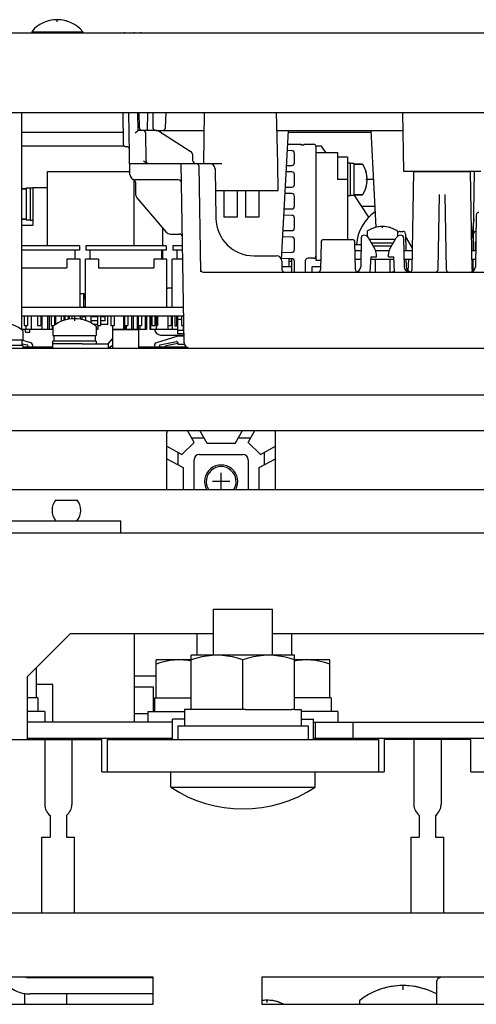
# Model space of a CAD drawing. Extents: x 31 to 410, y 34 to 287.
# Tile 7 of 34: x 90 to 98, y 79 to 98. Entities that reach past the tile are written whole.
import ezdxf

# ---------------------------------------------------------------- set-up
doc = ezdxf.new("R2010")
doc.units = 0
doc.header["$LTSCALE"] = 23.1
doc.layers.get('0').update_dxf_attribs({"linetype": 'CONTINUOUS'})
for name, color, linetype in [('ALL_AXIS', 7, 'CONTINUOUS'), ('ALL_CURVE', 7, 'CONTINUOUS'), ('ALL_FEATURES', 7, 'CONTINUOUS')]:
    doc.layers.add(name, color=color, linetype=linetype)

msp = doc.modelspace()

# ---------------------------------------------------------------- linework, layer by layer
at = {"color": 7, "linetype": 'CONTINUOUS'}
for p, q in [((90.73, 92.494), (90.8, 92.494)), ((90.8, 92.244), (90.8, 92.494)), ((90.81, 92.403), (90.81, 92.494)), ((90.81, 92.494), (90.83, 92.494)), ((90.81, 92.244), (90.81, 92.254)), ((89.83, 92.084), (89.83, 91.834)), ((90.03, 92.084), (90.03, 91.834)), ((90.13, 92.084), (90.13, 91.834)), ((90.16, 92.084), (90.16, 91.834)), ((90.28, 92.084), (90.28, 91.925)), ((90.38, 92.084), (90.38, 91.979)), ((90.43, 92.084), (90.43, 91.996)), ((90.53, 92.084), (90.53, 92.02)), ((90.58, 92.084), (90.58, 92.025)), ((90.63, 92.084), (90.63, 92.029)), ((90.73, 92.084), (90.73, 92.02)), ((90.83, 92.084), (90.83, 91.996)), ((90.93, 92.084), (90.93, 91.954)), ((91.532, 92.084), (91.532, 91.834)), ((91.681, 92.084), (91.681, 91.834)), ((91.707, 92.084), (91.707, 91.834)), ((91.782, 92.084), (91.782, 91.834)), ((91.931, 92.084), (91.931, 91.834)), ((91.957, 92.084), (91.957, 91.834)), ((92.015, 92.084), (92.015, 91.834)), ((92.03, 92.084), (92.03, 91.834)), ((92.13, 92.084), (92.13, 91.834)), ((92.345, 92.084), (92.345, 91.834)), ((92.43, 92.084), (92.43, 91.834)), ((92.53, 92.019), (92.53, 92.084)), ((90.23, 91.834), (89.66, 91.834)), ((89.728, 91.784), (89.728, 91.834)), ((89.73, 91.904), (89.73, 91.834)), ((89.803, 91.784), (89.803, 91.834)), ((90.215, 91.904), (90.215, 91.834)), ((91.06, 91.834), (91.03, 91.834)), ((91.06, 91.904), (91.06, 91.834)), ((91.329, 91.904), (91.329, 91.834)), ((91.532, 91.834), (91.329, 91.834)), ((91.554, 91.904), (91.554, 91.834)), ((91.957, 91.834), (91.554, 91.834)), ((91.58, 91.904), (91.58, 91.834)), ((91.804, 91.904), (91.804, 91.834)), ((91.83, 91.904), (91.83, 91.834)), ((92.53, 91.834), (92.015, 91.834)), ((89.728, 91.784), (89.803, 91.784))]:
    msp.add_line(p, q, dxfattribs=at)
for centre, radius, start, end in [((89.81, 91.539), 0.05, 168.9384, 210), ((89.81, 91.539), 0.05, 330, 72.7961), ((92.15, 91.539), 0.05, 107.2039, 210), ((92.15, 91.539), 0.05, 330, 11.0616), ((93.33, 89.029), 0.305, 330.4491, 209.5509)]:
    msp.add_arc(centre, radius, start, end, dxfattribs=at)
at = {"layer": 'ALL_AXIS', "color": 7, "linetype": 'CONTINUOUS'}
for p, q in [((89.84, 97.318), (89.84, 97.289)), ((89.84, 97.318), (90.78, 97.318)), ((90.78, 97.318), (90.78, 97.289)), ((95.71, 94.894), (95.66, 94.894)), ((95.71, 94.294), (95.71, 94.894)), ((95.78, 94.889), (95.71, 94.889)), ((95.78, 94.299), (95.78, 94.889)), ((95.929, 94.874), (95.78, 94.874)), ((97.223, 94.749), (97.223, 94.739)), ((97.578, 94.749), (97.578, 94.739)), ((89.66, 94.424), (89.74, 94.424)), ((89.74, 94.439), (89.74, 93.849)), ((89.74, 94.439), (89.81, 94.439)), ((89.81, 94.444), (89.81, 93.844)), ((89.81, 94.444), (89.86, 94.444)), ((95.71, 94.294), (95.66, 94.294)), ((95.78, 94.299), (95.71, 94.299)), ((95.929, 94.314), (95.78, 94.314)), ((89.66, 93.864), (89.74, 93.864)), ((89.74, 93.849), (89.81, 93.849)), ((89.81, 93.844), (89.86, 93.844)), ((96.02, 93.638), (96.02, 93.548)), ((96.58, 93.638), (96.58, 93.548)), ((96.537, 93.489), (96.063, 93.489)), ((98.01, 93.449), (98.01, 93.289)), ((98.01, 93.449), (98.02, 93.449)), ((95.795, 93.394), (95.907, 93.394)), ((96.497, 93.419), (96.104, 93.419)), ((96.468, 93.369), (96.133, 93.369)), ((98.01, 93.289), (98.017, 93.289)), ((96.167, 93.129), (96.167, 92.889)), ((96.434, 93.129), (96.434, 92.889)), ((89.66, 92.244), (92.637, 92.244)), ((89.66, 92.084), (92.64, 92.084)), ((89.7, 92.084), (89.7, 91.904)), ((89.76, 92.084), (89.76, 91.904)), ((89.95, 92.084), (89.95, 91.904)), ((90.01, 92.084), (90.01, 91.904)), ((90.2, 92.084), (90.2, 91.904)), ((90.26, 92.084), (90.26, 91.912)), ((90.45, 92.084), (90.45, 92.003)), ((90.51, 92.084), (90.51, 92.016)), ((91.05, 92.084), (91.05, 91.904)), ((91.11, 92.084), (91.11, 91.904)), ((91.3, 92.084), (91.3, 91.904)), ((91.36, 92.084), (91.36, 91.904)), ((91.55, 92.084), (91.55, 91.904)), ((91.61, 92.084), (91.61, 91.904)), ((91.8, 92.084), (91.8, 91.904)), ((91.86, 92.084), (91.86, 91.904)), ((92.05, 92.084), (92.05, 91.904)), ((92.11, 92.084), (92.11, 91.904)), ((92.16, 92.084), (92.16, 91.904)), ((92.35, 92.084), (92.35, 91.904)), ((92.41, 92.084), (92.41, 91.904)), ((92.53, 91.749), (92.53, 92.019)), ((92.6, 92.084), (92.6, 91.904)), ((89.68, 91.806), (89.68, 91.639)), ((89.7, 91.904), (89.76, 91.904)), ((89.95, 91.904), (90.01, 91.904)), ((90.2, 91.904), (90.249, 91.904)), ((90.23, 91.886), (90.23, 91.719)), ((91.03, 91.886), (91.03, 91.719)), ((91.05, 91.904), (91.11, 91.904)), ((91.3, 91.904), (91.36, 91.904)), ((91.33, 91.829), (91.33, 91.489)), ((91.33, 91.829), (91.81, 91.829)), ((91.55, 91.904), (91.61, 91.904)), ((91.705, 91.834), (91.705, 91.829)), ((91.755, 91.834), (91.755, 91.829)), ((91.8, 91.904), (91.86, 91.904)), ((91.81, 91.828), (91.81, 91.489)), ((92.05, 91.904), (92.11, 91.904)), ((92.13, 91.904), (92.16, 91.904)), ((92.35, 91.904), (92.41, 91.904)), ((92.53, 91.819), (92.645, 91.819)), ((92.6, 91.904), (92.643, 91.904)), ((88.88, 91.639), (89.68, 91.639)), ((89.66, 91.639), (89.66, 91.539)), ((89.825, 91.586), (89.66, 91.637)), ((90.23, 91.719), (91.03, 91.719)), ((90.23, 91.489), (90.23, 91.619)), ((91.03, 91.619), (90.23, 91.619)), ((90.25, 91.719), (90.25, 91.619)), ((91.01, 91.719), (91.01, 91.619)), ((91.03, 91.619), (91.03, 91.569)), ((91.25, 91.569), (91.33, 91.659)), ((92.53, 91.709), (92.136, 91.586)), ((92.199, 91.548), (92.506, 91.608)), ((92.646, 91.709), (92.53, 91.709)), ((89.68, 91.539), (88.88, 91.539)), ((89.66, 91.568), (89.761, 91.548)), ((89.68, 91.539), (89.68, 91.489)), ((90.77, 91.569), (90.23, 91.569)), ((91.25, 91.489), (91.33, 91.545)), ((92.53, 91.589), (92.53, 91.559)), ((92.53, 91.559), (92.654, 91.559)), ((90.28, 88.689), (90.68, 88.689)), ((93.187, 85.829), (93.187, 86.679)), ((93.187, 86.679), (94.273, 86.679)), ((94.273, 85.829), (94.273, 86.679)), ((92.88, 86.229), (92.88, 85.829)), ((92.78, 84.829), (92.78, 85.829)), ((94.68, 85.829), (92.78, 85.829)), ((94.68, 84.829), (94.68, 85.829)), ((92.13, 85.044), (92.13, 85.744)), ((92.78, 85.744), (92.13, 85.744)), ((93.73, 84.829), (93.73, 85.744)), ((95.33, 85.744), (94.68, 85.744)), ((95.33, 85.044), (95.33, 85.744)), ((89.93, 85.044), (89.93, 85.604)), ((89.955, 85.044), (89.755, 85.044)), ((89.955, 85.044), (89.955, 84.794)), ((92.105, 85.044), (92.105, 84.794)), ((92.105, 85.044), (92.78, 85.044)), ((95.355, 85.044), (94.68, 85.044)), ((95.355, 85.044), (95.355, 84.794)), ((90.08, 84.794), (89.755, 84.794)), ((90.08, 84.794), (90.08, 84.594)), ((91.98, 84.794), (91.98, 84.594)), ((91.98, 84.794), (92.655, 84.794)), ((92.655, 84.829), (92.655, 84.529)), ((92.78, 84.829), (92.655, 84.829)), ((93.681, 84.829), (92.83, 84.829)), ((93.78, 84.829), (94.631, 84.829)), ((94.68, 84.829), (94.805, 84.829)), ((94.805, 84.829), (94.805, 84.529)), ((95.48, 84.794), (94.805, 84.794)), ((95.48, 84.794), (95.48, 84.594)), ((92.431, 84.279), (92.431, 84.649)), ((92.655, 84.649), (92.431, 84.649)), ((94.805, 84.649), (95.029, 84.649)), ((95.029, 84.279), (95.029, 84.649)), ((92.53, 84.529), (92.53, 84.279)), ((92.53, 84.529), (94.93, 84.529)), ((94.93, 84.529), (94.93, 84.279)), ((89.38, 84.279), (91.13, 84.279)), ((90.08, 84.279), (90.08, 83.079)), ((90.287, 84.279), (90.287, 84.289)), ((90.58, 84.279), (90.58, 83.079)), ((97.93, 84.279), (96.33, 84.279)), ((96.88, 84.279), (96.88, 83.079)), ((97.38, 84.279), (97.38, 83.079)), ((92.4, 83.399), (92.4, 83.679)), ((95.06, 83.399), (95.06, 83.679)), ((92.4, 83.399), (95.06, 83.399)), ((92.08, 79.899), (84.58, 79.899)), ((90.98, 79.899), (90.98, 79.889)), ((92.08, 79.399), (92.08, 79.899)), ((94.08, 79.899), (94.08, 79.399)), ((101.58, 79.899), (94.08, 79.899)), ((95.88, 79.463), (95.88, 79.399)), ((84.58, 79.399), (92.08, 79.399)), ((94.08, 79.399), (101.58, 79.399))]:
    msp.add_line(p, q, dxfattribs=at)
at = {"layer": 'ALL_AXIS', "color": 3, "linetype": 'CONTINUOUS'}
for p, q in [((96.02, 94.599), (96.139, 94.599)), ((96.165, 94.099), (95.92, 94.099)), ((91.73, 85.249), (92.08, 85.249)), ((92.08, 85.249), (92.08, 84.794)), ((91.98, 84.749), (91.73, 84.749)), ((92.08, 84.294), (92.08, 84.279))]:
    msp.add_line(p, q, dxfattribs=at)
at = {"layer": 'ALL_AXIS', "color": 7, "linetype": 'CONTINUOUS'}
for points in [[(93.255, 85.829), (93.162, 85.825), (93.069, 85.815), (92.975, 85.798), (92.879, 85.774), (92.78, 85.744)], [(93.73, 85.744), (93.631, 85.774), (93.536, 85.798), (93.442, 85.815), (93.349, 85.825), (93.255, 85.829)], [(94.205, 85.829), (94.112, 85.825), (94.019, 85.815), (93.925, 85.798), (93.829, 85.774), (93.73, 85.744)], [(94.68, 85.744), (94.581, 85.774), (94.486, 85.798), (94.392, 85.815), (94.299, 85.825), (94.205, 85.829)], [(92.555, 85.744), (92.472, 85.741), (92.388, 85.731), (92.304, 85.716), (92.219, 85.695), (92.13, 85.668)], [(92.78, 85.721), (92.722, 85.731), (92.639, 85.741), (92.555, 85.744)], [(94.905, 85.744), (94.822, 85.741), (94.738, 85.731), (94.68, 85.721)], [(95.33, 85.668), (95.242, 85.695), (95.156, 85.716), (95.072, 85.731), (94.989, 85.741), (94.905, 85.744)]]:
    msp.add_lwpolyline(points, dxfattribs=at)
for centre, radius, start, end in [((90.31, 96.929), 0.61, 39.6019, 140.3981), ((96.3, 93.229), 0.5, 56.563, 123.437), ((90.63, 91.379), 0.65, 52.4557, 127.5443), ((89.28, 91.299), 0.65, 52.4557, 127.5443), ((92.215, 91.839), 0.11, 182.9266, 270), ((92.51, 91.589), 0.02, 0, 101.0616), ((92.88, 89.383), 2.216, 99.0894, 105.4), ((93.33, 89.029), 0.275, 326.387, 213.613), ((90.526, 88.499), 0.31, 142.2278, 217.7722), ((90.435, 88.499), 0.31, 322.2278, 37.7722), ((93.73, 85.41), 2.411, 236.5225, 303.4775), ((90.33, 83.079), 0.25, 180, 233.1301), ((90.33, 83.079), 0.25, 306.8699, 360), ((97.13, 83.079), 0.25, 180, 233.1301), ((97.13, 83.079), 0.25, 306.8699, 360), ((96.68, 78.444), 1.3, 61.2244, 127.7635), ((94.18, 78.824), 0.65, 62.4119, 98.8632)]:
    msp.add_arc(centre, radius, start, end, dxfattribs=at)
at = {"layer": 'ALL_CURVE', "color": 40, "linetype": 'CONTINUOUS'}
for p, q in [((90.31, 97.5), (90.31, 97.539)), ((96.02, 94.594), (95.997, 94.594)), ((96.3, 93.706), (96.3, 93.729)), ((90.63, 92.029), (90.63, 91.99)), ((93.33, 88.879), (93.33, 89.189)), ((93.49, 89.029), (93.17, 89.029)), ((96.68, 79.663), (96.68, 79.744)), ((94.18, 79.435), (94.18, 79.474))]:
    msp.add_line(p, q, dxfattribs=at)
for centre, radius, start, end in [((90.31, 96.929), 0.61, 69.3622, 110.6378), ((95.52, 94.594), 0.5, 342.5424, 17.4576), ((96.3, 93.229), 0.5, 72.5424, 107.4576), ((90.63, 91.379), 0.65, 70.2168, 109.7832), ((96.68, 78.444), 1.3, 69.7478, 110.2522), ((94.18, 78.824), 0.65, 70.2168, 98.8502)]:
    msp.add_arc(centre, radius, start, end, dxfattribs=at)
at = {"layer": 'ALL_FEATURES', "color": 7, "linetype": 'CONTINUOUS'}
for p, q in [((113.38, 97.289), (63.28, 97.289)), ((91.558, 97.299), (109.396, 97.299)), ((63.07, 95.829), (113.59, 95.829)), ((91.517, 95.829), (91.527, 95.248)), ((91.649, 94.687), (91.629, 95.829)), ((91.8, 95.499), (91.795, 95.829)), ((91.824, 95.548), (91.819, 95.829)), ((91.971, 95.499), (91.977, 95.829)), ((92.069, 95.829), (92.074, 95.548)), ((92.303, 95.546), (92.318, 95.829)), ((93.009, 94.889), (93.025, 95.829)), ((96.669, 95.829), (96.688, 94.749)), ((92.121, 95.499), (91.8, 95.499)), ((91.949, 94.938), (91.941, 95.45)), ((92.124, 95.499), (93.02, 95.499)), ((92.762, 95.113), (92.175, 95.483)), ((92.211, 95.461), (92.211, 95.499)), ((94.358, 95.499), (96.675, 95.499)), ((94.444, 93.113), (94.569, 95.499)), ((96.185, 93.715), (96.092, 95.499)), ((94.555, 95.244), (94.805, 95.244)), ((94.805, 95.244), (94.805, 95.224)), ((94.855, 95.244), (94.855, 95.224)), ((94.855, 95.244), (95.03, 95.244)), ((91.548, 95.209), (89.66, 95.209)), ((91.591, 95.199), (91.577, 95.199)), ((94.631, 95.125), (94.549, 95.127)), ((94.68, 94.903), (94.68, 95.075)), ((94.855, 95.224), (94.805, 95.224)), ((95.18, 95.209), (95.077, 95.209)), ((95.08, 93.104), (95.08, 95.194)), ((95.08, 95.094), (95.47, 95.094)), ((95.257, 95.094), (95.18, 95.209)), ((95.47, 95.094), (95.47, 94.594)), ((91.645, 94.889), (93.34, 94.889)), ((92.649, 91.587), (92.591, 94.889)), ((92.81, 94.938), (92.809, 95.03)), ((95.47, 95.014), (95.66, 95.014)), ((95.66, 95.014), (95.66, 93.489)), ((95.78, 94.874), (95.929, 94.874)), ((90.13, 93.374), (90.13, 94.744)), ((90.13, 94.744), (91.648, 94.744)), ((92.916, 94.844), (92.95, 92.892)), ((93.217, 94.79), (93.233, 93.876)), ((94.631, 94.734), (94.529, 94.735)), ((94.535, 94.852), (94.631, 94.853)), ((96.688, 94.749), (98.113, 94.749)), ((96.849, 92.938), (96.88, 94.739)), ((96.88, 94.739), (97.92, 94.739)), ((97.797, 94.749), (97.796, 94.739)), ((97.952, 92.938), (97.92, 94.739)), ((97.977, 93.603), (97.997, 94.749)), ((91.73, 93.374), (91.73, 94.59)), ((92.547, 94.589), (91.749, 94.589)), ((91.751, 94.547), (91.755, 94.318)), ((94.68, 94.503), (94.68, 94.684)), ((95.66, 94.594), (95.47, 94.594)), ((89.74, 94.424), (89.66, 94.424)), ((89.86, 94.444), (89.86, 93.754)), ((90.13, 94.444), (89.86, 94.444)), ((93.224, 94.389), (94.383, 94.389)), ((93.378, 94.389), (93.378, 93.901)), ((93.622, 94.389), (93.622, 93.901)), ((93.778, 94.389), (93.778, 93.901)), ((94.022, 94.389), (94.022, 93.901)), ((94.631, 94.334), (94.508, 94.335)), ((94.514, 94.452), (94.631, 94.453)), ((91.779, 94.255), (92.32, 93.624)), ((94.68, 94.103), (94.68, 94.284)), ((95.78, 94.314), (95.929, 94.314)), ((96.051, 93.902), (95.78, 94.309)), ((97.326, 92.938), (97.35, 94.321)), ((97.45, 94.321), (97.474, 92.938)), ((94.493, 94.052), (94.631, 94.053)), ((89.74, 93.864), (89.66, 93.864)), ((93.622, 93.901), (93.378, 93.901)), ((94.022, 93.901), (93.778, 93.901)), ((94.631, 93.934), (94.487, 93.935)), ((94.68, 93.703), (94.68, 93.884)), ((97.981, 93.864), (97.942, 93.496)), ((98.029, 93.94), (98.012, 92.987)), ((89.66, 93.754), (89.86, 93.754)), ((92.247, 93.709), (92.247, 93.374)), ((94.472, 93.652), (94.631, 93.653)), ((96.624, 93.639), (96.676, 93.639)), ((92.396, 93.589), (92.565, 93.589)), ((94.631, 93.534), (94.466, 93.536)), ((94.68, 93.303), (94.68, 93.484)), ((95.17, 93.44), (95.161, 92.938)), ((95.22, 93.489), (95.744, 93.489)), ((95.802, 92.938), (95.794, 93.44)), ((95.909, 93.52), (95.9, 92.987)), ((96.163, 93.317), (96.046, 93.519)), ((96.438, 93.317), (96.555, 93.519)), ((96.691, 93.52), (96.7, 92.987)), ((96.726, 93.59), (96.731, 93.289)), ((96.856, 93.329), (96.746, 93.519)), ((97.974, 93.59), (97.969, 93.289)), ((90.72, 93.374), (89.66, 93.374)), ((90.72, 93.294), (89.66, 93.294)), ((90.64, 93.124), (90.64, 93.294)), ((90.72, 93.374), (90.72, 93.294)), ((90.84, 93.374), (90.84, 93.294)), ((92.32, 93.374), (90.84, 93.374)), ((92.32, 93.294), (90.84, 93.294)), ((90.92, 93.124), (90.92, 93.294)), ((92.24, 93.124), (92.24, 93.294)), ((92.247, 93.294), (92.247, 93.124)), ((92.32, 93.374), (92.32, 93.294)), ((92.44, 93.374), (92.44, 93.294)), ((92.617, 93.374), (92.44, 93.374)), ((92.619, 93.294), (92.44, 93.294)), ((92.52, 93.124), (92.52, 93.294)), ((94.451, 93.252), (94.631, 93.253)), ((90.49, 93.124), (90.49, 92.964)), ((90.73, 93.124), (90.49, 93.124)), ((90.73, 92.244), (90.73, 93.124)), ((90.83, 92.244), (90.83, 93.124)), ((91.07, 93.124), (90.83, 93.124)), ((91.07, 93.124), (91.07, 92.964)), ((92.09, 93.124), (92.09, 92.964)), ((92.33, 93.124), (92.09, 93.124)), ((92.33, 92.244), (92.33, 93.124)), ((92.43, 92.244), (92.43, 93.124)), ((92.622, 93.124), (92.43, 93.124)), ((93.933, 93.189), (94.347, 93.189)), ((94.631, 93.134), (94.445, 93.136)), ((94.447, 93.09), (94.449, 92.938)), ((94.58, 92.984), (94.58, 93.134)), ((94.63, 93.134), (94.58, 93.134)), ((94.63, 93.084), (94.58, 93.084)), ((94.63, 92.889), (94.63, 93.134)), ((94.68, 92.903), (94.68, 93.084)), ((94.88, 93.094), (94.88, 92.889)), ((95.03, 93.144), (94.93, 93.144)), ((95.164, 93.104), (95.08, 93.104)), ((95.799, 93.129), (95.903, 93.129)), ((96.076, 92.889), (96.09, 93.169)), ((96.088, 93.129), (96.512, 93.129)), ((96.09, 93.169), (96.19, 93.169)), ((96.19, 93.169), (96.189, 93.22)), ((96.41, 93.169), (96.411, 93.22)), ((96.41, 93.169), (96.51, 93.169)), ((96.525, 92.889), (96.51, 93.169)), ((96.698, 93.129), (96.852, 93.129)), ((96.734, 93.129), (96.737, 92.987)), ((96.777, 92.91), (96.788, 93.129)), ((97.948, 93.129), (98.015, 93.129)), ((97.966, 93.129), (97.963, 92.936)), ((89.66, 92.964), (90.49, 92.964)), ((91.07, 92.964), (92.09, 92.964)), ((92.999, 92.889), (108.661, 92.889)), ((94.63, 92.984), (94.449, 92.984)), ((95, 92.984), (95, 92.889)), ((95.162, 92.984), (95, 92.984)), ((92.43, 92.594), (92.347, 92.594)), ((90.8, 92.403), (90.83, 92.403)), ((90.8, 92.254), (90.83, 92.254)), ((90.769, 92.074), (90.73, 92.074)), ((90.769, 92.012), (90.769, 92.084)), ((90.83, 92.067), (90.769, 92.067)), ((91.05, 92.067), (90.93, 92.067)), ((91.05, 91.991), (90.93, 91.991)), ((91.192, 92.067), (91.11, 92.067)), ((91.192, 91.991), (91.11, 91.991)), ((91.192, 91.991), (91.192, 92.084)), ((91.24, 92.074), (91.192, 92.074)), ((91.24, 91.925), (91.24, 92.074)), ((92.483, 91.894), (92.483, 92.084)), ((92.508, 92.084), (92.508, 91.894)), ((92.53, 92.019), (92.6, 92.019)), ((89.728, 91.784), (89.728, 91.834)), ((89.803, 91.784), (89.803, 91.834)), ((91.05, 91.925), (90.981, 91.925)), ((91.24, 91.925), (91.11, 91.925)), ((92.508, 91.894), (92.483, 91.894)), ((92.63, 91.904), (92.63, 91.819)), ((92.215, 91.729), (92.646, 91.729)), ((92.646, 91.749), (92.53, 91.749)), ((85.58, 91.489), (111.5, 91.489)), ((89.68, 91.514), (90.23, 91.514)), ((90.77, 91.569), (91.25, 91.569)), ((91.25, 91.569), (91.25, 91.489)), ((91.81, 91.514), (92.683, 91.514)), ((87.67, 90.629), (111.5, 90.629)), ((88.28, 89.969), (110.73, 89.969)), ((92.33, 88.879), (92.33, 89.929)), ((92.831, 89.751), (92.713, 89.969)), ((93.016, 89.829), (92.789, 89.829)), ((93.07, 89.729), (92.94, 89.969)), ((93.59, 89.729), (93.72, 89.969)), ((93.872, 89.829), (93.645, 89.829)), ((93.83, 89.751), (93.948, 89.969)), ((94.33, 88.879), (94.33, 89.929)), ((92.33, 89.679), (92.608, 89.528)), ((92.608, 89.528), (92.831, 89.751)), ((93.59, 89.729), (93.07, 89.729)), ((94.053, 89.528), (93.83, 89.751)), ((94.053, 89.528), (94.33, 89.679)), ((92.33, 89.451), (92.63, 89.289)), ((92.53, 89.57), (92.53, 89.343)), ((92.93, 89.529), (93.73, 89.529)), ((94.03, 89.289), (94.33, 89.451)), ((94.13, 89.343), (94.13, 89.57)), ((92.63, 89.289), (92.63, 88.879)), ((92.83, 88.879), (92.83, 89.429)), ((93.83, 89.429), (93.83, 88.879)), ((94.03, 88.879), (94.03, 89.289)), ((110.73, 88.879), (88.28, 88.879)), ((91.48, 88.079), (91.48, 88.309)), ((111.5, 88.079), (65.16, 88.079)), ((89.755, 85.429), (90.555, 86.229)), ((90.555, 86.229), (93.187, 86.229)), ((91.73, 86.229), (91.73, 84.594)), ((94.273, 86.229), (99.987, 86.229)), ((91.73, 85.449), (92.13, 85.449)), ((89.755, 85.429), (89.755, 84.279)), ((90.23, 85.289), (89.93, 85.289)), ((90.23, 84.594), (90.23, 85.289)), ((92.83, 84.829), (92.78, 84.829)), ((93.78, 84.829), (93.681, 84.829)), ((94.68, 84.829), (94.631, 84.829)), ((92.431, 84.594), (89.755, 84.594)), ((95.029, 84.594), (99.231, 84.594)), ((95.061, 84.594), (95.061, 84.294)), ((95.754, 84.594), (95.754, 84.294)), ((89.755, 84.289), (90.33, 84.289)), ((90.23, 84.289), (90.23, 84.294)), ((90.28, 84.289), (90.28, 84.279)), ((90.33, 84.289), (90.33, 84.279)), ((91.13, 83.679), (91.13, 84.279)), ((91.23, 84.279), (91.23, 83.679)), ((91.73, 84.294), (91.73, 84.279)), ((96.23, 84.279), (96.23, 83.679)), ((96.33, 84.279), (96.33, 83.679)), ((97.93, 83.679), (97.93, 84.279)), ((91.13, 83.679), (96.33, 83.679)), ((97.93, 83.679), (103.13, 83.679)), ((90.18, 82.879), (90.18, 82.479)), ((90.48, 82.879), (90.48, 82.479)), ((96.98, 82.879), (96.98, 82.479)), ((97.28, 82.879), (97.28, 82.479)), ((90.03, 81.079), (90.03, 82.479)), ((90.03, 82.479), (90.18, 82.479)), ((90.48, 82.479), (90.63, 82.479)), ((90.63, 81.079), (90.63, 82.479)), ((96.83, 81.079), (96.83, 82.479)), ((96.83, 82.479), (96.98, 82.479)), ((97.28, 82.479), (97.43, 82.479)), ((97.43, 81.079), (97.43, 82.479)), ((111.5, 81.079), (65.16, 81.079)), ((92.08, 79.889), (89.805, 79.889)), ((97.305, 79.399), (97.305, 79.827)), ((89.705, 79.602), (89.705, 79.399)), ((90.48, 79.589), (90.48, 79.399))]:
    msp.add_line(p, q, dxfattribs=at)
at = {"layer": 'ALL_FEATURES', "color": 3, "linetype": 'CONTINUOUS'}
for p, q in [((89.66, 91.869), (89.66, 95.829)), ((89.66, 95.469), (91.524, 95.469)), ((94.567, 95.469), (96.093, 95.469)), ((95.796, 93.289), (95.905, 93.289)), ((96.176, 93.289), (96.425, 93.289)), ((96.695, 93.289), (96.855, 93.289)), ((97.946, 93.289), (98.01, 93.289)), ((88.43, 88.309), (91.48, 88.309)), ((94.63, 85.829), (94.63, 86.229)), ((92.431, 84.294), (89.755, 84.294)), ((91.23, 84.279), (96.23, 84.279)), ((99.231, 84.294), (95.029, 84.294)), ((92.08, 79.589), (89.805, 79.589))]:
    msp.add_line(p, q, dxfattribs=at)
at = {"layer": 'ALL_FEATURES', "color": 7, "linetype": 'CONTINUOUS'}
for points in [[(94.383, 94.389), (94.372, 94.881), (94.361, 95.375), (94.35, 95.829)], [(91.751, 95.451), (91.765, 95.465), (91.777, 95.477), (91.787, 95.487), (91.794, 95.493), (91.798, 95.497), (91.8, 95.499)], [(91.985, 94.889), (91.968, 94.891), (91.951, 94.896), (91.934, 94.906), (91.917, 94.92), (91.9, 94.936)], [(98.01, 93.639), (98.01, 93.638), (98.008, 93.636), (98.004, 93.634)], [(97.305, 79.827), (97.313, 79.856), (97.335, 79.881), (97.367, 79.898), (97.375, 79.899)]]:
    msp.add_lwpolyline(points, dxfattribs=at)
for centre, radius, start, end in [((91.558, 97.249), 0.05, 90, 126.2339), ((91.72, 97.249), 0.05, 53.3248, 90.0014), ((91.856, 97.249), 0.05, 90.002, 126.6768), ((91.874, 95.549), 0.05, 181, 270), ((91.891, 95.449), 0.05, 1, 90), ((92.124, 95.549), 0.05, 181, 270), ((92.121, 95.399), 0.1, 57.7622, 90), ((92.253, 95.549), 0.05, 270, 357), ((91.577, 95.249), 0.05, 181, 270), ((95.03, 95.194), 0.05, 0, 90), ((91.591, 95.149), 0.05, 1, 90), ((92.709, 95.028), 0.1, 1.0039, 57.7575), ((94.63, 95.075), 0.05, 0, 89), ((91.999, 94.939), 0.05, 181, 252.2), ((92.86, 94.939), 0.05, 181, 270), ((92.871, 94.844), 0.045, 1, 90.0015), ((93.117, 94.789), 0.1, 1, 90), ((94.63, 94.903), 0.05, 270.5209, 360), ((95.929, 94.864), 0.01, 33.437, 90), ((94.63, 94.684), 0.05, 0, 89.4791), ((95.52, 94.594), 0.5, 326.563, 33.437), ((91.749, 94.689), 0.1, 181, 270), ((91.701, 94.546), 0.05, 1, 71.5226), ((92.547, 94.539), 0.05, 1, 90.0001), ((94.63, 94.503), 0.05, 270.5209, 360), ((94.63, 94.284), 0.05, 0, 89.4791), ((91.855, 94.32), 0.1, 181.0018, 220.5873), ((95.929, 94.324), 0.01, 270, 326.563), ((94.63, 94.103), 0.05, 270.5209, 360), ((96.622, 93.344), 0.8, 124.685, 176.378), ((98.079, 93.939), 0.05, 90, 179), ((93.933, 93.889), 0.7, 180.9986, 270.0014), ((94.63, 93.884), 0.05, 0, 89.4791), ((92.396, 93.689), 0.1, 220.6079, 270), ((94.63, 93.703), 0.05, 270.5209, 360), ((96.03, 93.638), 0.01, 123.437, 180), ((96.57, 93.638), 0.01, 0, 56.563), ((96.624, 93.589), 0.05, 90, 152.5913), ((96.676, 93.589), 0.05, 1, 90), ((98.024, 93.589), 0.05, 91.2119, 179), ((92.565, 93.539), 0.05, 1, 90), ((94.63, 93.484), 0.05, 0, 89.4791), ((95.22, 93.439), 0.05, 90, 179), ((95.744, 93.439), 0.05, 1, 90), ((95.959, 93.519), 0.05, 89.9748, 179), ((95.959, 93.469), 0.1, 30.0052, 89.9748), ((96.641, 93.469), 0.1, 90.0252, 149.9859), ((96.641, 93.519), 0.05, 1, 90.0252), ((96.659, 93.469), 0.1, 30.0052, 47.1605), ((94.63, 93.303), 0.05, 270.5209, 360), ((95.989, 93.217), 0.2, 1, 30), ((96.611, 93.217), 0.2, 150, 179), ((94.347, 93.089), 0.1, 1.0178, 90), ((94.63, 93.084), 0.05, 0, 89.4791), ((94.93, 93.094), 0.05, 90, 180), ((95.03, 93.194), 0.05, 270, 360), ((92.999, 92.939), 0.05, 181, 270), ((94.499, 92.939), 0.05, 181, 270), ((94.63, 92.903), 0.05, 342.7734, 360), ((95.111, 92.939), 0.05, 270, 359), ((95.8, 92.989), 0.1, 270, 359), ((95.852, 92.939), 0.05, 181, 244.8556), ((96.464, 92.989), 0.1, 269.9999, 307.1852), ((96.8, 92.989), 0.1, 181.0037, 269.9914), ((96.837, 92.989), 0.1, 181, 257.2266), ((96.799, 92.939), 0.05, 271.7672, 359), ((97.276, 92.939), 0.05, 270, 359), ((97.524, 92.939), 0.05, 181, 270), ((97.912, 92.989), 0.1, 270, 358.9966), ((98.002, 92.939), 0.05, 181, 223.3323), ((97.915, 92.937), 0.048, 333.8119, 359), ((92.347, 92.694), 0.1, 260.0976, 270), ((89.67, 91.806), 0.01, 0, 52.4557), ((90.24, 91.886), 0.01, 127.5443, 180), ((91.02, 91.886), 0.01, 0, 52.4557), ((92.749, 91.589), 0.1, 181, 270), ((92.43, 89.929), 0.1, 156.3306, 180), ((94.23, 89.929), 0.1, 0, 23.6694), ((92.93, 89.429), 0.1, 90, 180), ((93.73, 89.429), 0.1, 0, 90), ((89.805, 80.189), 0.3, 255.3224, 270), ((95.89, 79.463), 0.01, 127.7635, 180)]:
    msp.add_arc(centre, radius, start, end, dxfattribs=at)
at = {"layer": 'ALL_FEATURES', "color": 3, "linetype": 'CONTINUOUS'}
for centre, radius, start, end in [((89.28, 91.869), 0.38, 353.8134, 360), ((89.805, 80.189), 0.6, 225, 270)]:
    msp.add_arc(centre, radius, start, end, dxfattribs=at)

doc.saveas('drawing.dxf')
